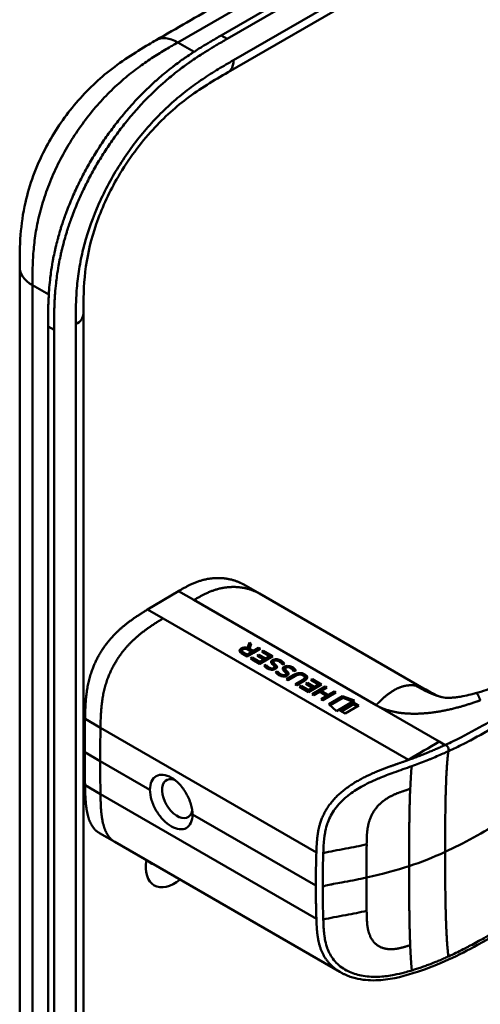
# Model space of a CAD drawing. Header units: millimetres. Extents: x 20 to 833, y 20 to 574.
# Tile 10 of 22: x 375 to 396, y 149 to 194. Entities that reach past the tile are written whole.
import ezdxf

# ---------------------------------------------------------------- set-up
doc = ezdxf.new("R2010")
doc.units = ezdxf.units.MM
doc.header["$LTSCALE"] = 2
doc.layers.add('Sichtbare Kanten(DIN)', color=7, linetype='Continuous', lineweight=50)
doc.layers.add('Sichtbare tangentiale Kanten(DIN)', color=7, linetype='Continuous', lineweight=50)

msp = doc.modelspace()

# ---------------------------------------------------------------- linework, layer by layer
at = {"layer": 'Sichtbare Kanten(DIN)'}
for p, q in [((384.27, 193.608), (429.221, 219.56)), ((429.495, 219.401), (384.545, 193.449)), ((425.57, 215.586), (384.579, 191.92)), ((384.579, 191.92), (384.579, 191.92)), ((375.039, 182.981), (375.039, 182.981)), ((377.956, 180.858), (377.956, 180.858)), ((377.956, 180.858), (377.956, 118.99)), ((376.34, 117.76), (376.34, 180.281)), ((376.614, 180.123), (376.614, 117.602)), ((386.015, 168.045), (385.308, 168.453)), ((380.898, 167.318), (382.312, 168.159)), ((386.015, 168.045), (393.532, 163.704)), ((380.898, 167.318), (381.605, 166.909)), ((381.605, 166.909), (392.838, 160.424)), ((386.059, 165.51), (385.462, 165.156)), ((385.47, 165.558), (385.554, 165.802)), ((385.47, 165.558), (385.471, 165.485)), ((385.473, 165.484), (385.555, 165.721)), ((385.668, 165.371), (385.483, 165.478)), ((385.554, 165.802), (385.555, 165.721)), ((385.554, 165.802), (385.645, 165.75)), ((385.555, 165.721), (385.621, 165.683)), ((385.645, 165.75), (385.564, 165.517)), ((385.564, 165.517), (385.565, 165.436)), ((385.564, 165.517), (385.741, 165.415)), ((385.741, 165.415), (385.979, 165.556)), ((385.979, 165.556), (386.059, 165.51)), ((385.979, 165.556), (385.98, 165.475)), ((385.462, 165.156), (385.189, 165.314)), ((385.207, 165.427), (385.208, 165.346)), ((385.271, 165.352), (385.456, 165.245)), ((385.272, 165.271), (385.457, 165.164)), ((385.456, 165.245), (385.668, 165.371)), ((385.456, 165.245), (385.457, 165.164)), ((385.457, 165.164), (385.669, 165.29)), ((385.565, 165.436), (385.742, 165.334)), ((385.614, 165.068), (385.686, 165.111)), ((386.031, 164.827), (385.614, 165.068)), ((385.668, 165.371), (385.669, 165.29)), ((385.683, 165.028), (385.687, 165.03)), ((385.686, 165.111), (385.687, 165.03)), ((385.686, 165.111), (386.025, 164.915)), ((385.687, 165.03), (386.026, 164.834)), ((385.741, 165.415), (385.742, 165.334)), ((385.742, 165.334), (385.98, 165.475)), ((385.91, 165.201), (385.983, 165.244)), ((386.212, 165.026), (385.91, 165.201)), ((385.98, 165.475), (385.99, 165.469)), ((385.98, 165.16), (385.984, 165.163)), ((385.983, 165.244), (386.285, 165.07)), ((385.983, 165.244), (385.984, 165.163)), ((385.984, 165.163), (386.286, 164.989)), ((386.627, 165.181), (386.031, 164.827)), ((386.133, 165.382), (386.206, 165.425)), ((386.476, 165.183), (386.133, 165.382)), ((386.203, 165.342), (386.207, 165.344)), ((386.206, 165.425), (386.627, 165.181)), ((386.206, 165.425), (386.207, 165.344)), ((386.207, 165.344), (386.559, 165.141)), ((386.285, 165.07), (386.476, 165.183)), ((386.285, 165.07), (386.286, 164.989)), ((386.286, 164.989), (386.477, 165.102)), ((386.476, 165.183), (386.477, 165.102)), ((386.025, 164.915), (386.212, 165.026)), ((386.025, 164.915), (386.026, 164.834)), ((386.026, 164.834), (386.213, 164.945)), ((386.212, 165.026), (386.213, 164.945)), ((386.228, 164.755), (386.32, 164.785)), ((386.279, 164.69), (386.321, 164.704)), ((386.32, 164.785), (386.321, 164.704)), ((386.547, 164.619), (386.552, 164.618)), ((386.659, 164.914), (386.66, 164.833)), ((386.659, 164.909), (386.66, 164.828)), ((386.693, 164.958), (386.691, 164.956)), ((386.71, 164.692), (386.708, 164.696)), ((386.709, 164.834), (386.71, 164.753)), ((386.712, 164.681), (386.713, 164.6)), ((386.74, 164.804), (386.741, 164.723)), ((387.189, 164.607), (387.19, 164.526)), ((387.189, 164.602), (387.19, 164.521)), ((387.224, 164.651), (387.221, 164.65)), ((386.759, 164.448), (386.85, 164.478)), ((386.809, 164.383), (386.851, 164.397)), ((386.85, 164.478), (386.851, 164.397)), ((387.077, 164.312), (387.082, 164.311)), ((387.239, 164.528), (387.24, 164.447)), ((387.24, 164.385), (387.239, 164.389)), ((387.242, 164.375), (387.243, 164.294)), ((387.25, 164.122), (387.593, 164.326)), ((387.27, 164.498), (387.272, 164.417)), ((387.319, 164.082), (387.594, 164.245)), ((387.676, 164.284), (387.328, 164.077)), ((388.024, 164.298), (388.022, 164.3)), ((388.098, 164.209), (388.1, 164.128)), ((388.37, 164.089), (388.442, 164.132)), ((388.442, 164.132), (388.864, 163.888)), ((388.442, 164.132), (388.443, 164.051)), ((387.328, 164.077), (387.25, 164.122)), ((387.653, 163.889), (388.001, 164.096)), ((387.731, 163.844), (387.653, 163.889)), ((387.722, 163.849), (388.002, 164.015)), ((388.074, 164.048), (387.731, 163.844)), ((387.85, 163.775), (387.923, 163.818)), ((388.268, 163.533), (387.85, 163.775)), ((387.92, 163.735), (387.924, 163.737)), ((387.923, 163.818), (388.262, 163.622)), ((387.923, 163.818), (387.924, 163.737)), ((387.924, 163.737), (388.263, 163.541)), ((388.147, 163.907), (388.22, 163.951)), ((388.448, 163.733), (388.147, 163.907)), ((388.217, 163.867), (388.221, 163.869)), ((388.22, 163.951), (388.221, 163.869)), ((388.22, 163.951), (388.521, 163.776)), ((388.221, 163.869), (388.522, 163.695)), ((388.262, 163.622), (388.448, 163.733)), ((388.864, 163.888), (388.268, 163.533)), ((388.713, 163.89), (388.37, 164.089)), ((388.433, 163.438), (389.029, 163.792)), ((388.439, 164.048), (388.443, 164.051)), ((388.443, 164.051), (388.795, 163.847)), ((388.448, 163.733), (388.449, 163.652)), ((388.502, 163.397), (389.03, 163.711)), ((388.521, 163.776), (388.713, 163.89)), ((388.521, 163.776), (388.522, 163.695)), ((388.522, 163.695), (388.714, 163.809)), ((388.713, 163.89), (388.714, 163.809)), ((389.107, 163.747), (388.845, 163.591)), ((389.029, 163.792), (389.107, 163.747)), ((389.029, 163.792), (389.03, 163.711)), ((389.03, 163.711), (389.039, 163.706)), ((388.262, 163.622), (388.263, 163.541)), ((388.263, 163.541), (388.449, 163.652)), ((388.511, 163.392), (388.433, 163.438)), ((388.77, 163.546), (388.511, 163.392)), ((389.095, 163.359), (388.77, 163.546)), ((388.836, 163.205), (389.095, 163.359)), ((388.845, 163.591), (389.169, 163.403)), ((388.845, 163.591), (388.846, 163.51)), ((388.846, 163.51), (389.17, 163.322)), ((388.905, 163.164), (389.096, 163.278)), ((389.51, 163.514), (388.914, 163.159)), ((389.095, 163.359), (389.096, 163.278)), ((389.169, 163.403), (389.432, 163.559)), ((389.169, 163.403), (389.17, 163.322)), ((389.17, 163.322), (389.433, 163.478)), ((389.2, 162.977), (389.827, 163.349)), ((389.255, 162.927), (389.828, 163.268)), ((389.432, 163.559), (389.51, 163.514)), ((389.432, 163.559), (389.433, 163.478)), ((389.433, 163.478), (389.442, 163.473)), ((389.827, 163.349), (390.366, 163.148)), ((389.827, 163.349), (389.828, 163.268)), ((389.828, 163.268), (390.282, 163.099)), ((395.914, 163.482), (395.914, 163.482)), ((388.914, 163.159), (388.836, 163.205)), ((389.549, 162.663), (389.2, 162.977)), ((390.366, 163.148), (389.549, 162.663)), ((389.704, 162.685), (390.33, 163.057)), ((389.774, 162.645), (390.331, 162.976)), ((390.567, 162.92), (389.942, 162.548)), ((390.33, 163.057), (390.331, 162.976)), ((390.33, 163.057), (390.567, 162.92)), ((390.331, 162.976), (390.499, 162.879)), ((389.942, 162.548), (389.704, 162.685)), ((389.736, 158.923), (389.736, 158.923)), ((379.394, 156.672), (378.687, 157.08)), ((379.394, 156.672), (389.704, 150.719)), ((388.921, 153.82), (388.921, 153.82)), ((389.704, 150.719), (389.704, 150.719))]:
    msp.add_line(p, q, dxfattribs=at)
for centre, major_axis, ratio, start_param, end_param in [((385.404, 165.223), (-0.314, 0.224), 0.867096, 5.088467, 5.919275), ((385.678, 165.405), (-0.47, 0.025), 0.306845, 5.8521, 6.824844), ((385.405, 165.142), (-0.314, 0.224), 0.867096, 5.753826, 5.919275), ((385.679, 165.324), (-0.47, 0.025), 0.306845, 0.02028, 0.541659), ((386.162, 165.151), (-0.482, 0.52), 0.283399, 2.674667, 2.735626), ((386.537, 164.807), (-0.167, 0.152), 0.729766, 2.233297, 2.693591), ((386.907, 164.673), (-0.239, 0.267), 0.619495, 5.625764, 6.147151), ((386.692, 164.688), (-0.0114, 0.0283), 0.581092, 4.323657, 4.631736), ((387.438, 164.367), (-0.239, 0.267), 0.619816, 5.625026, 6.146719), ((386.659, 164.884), (-0.514, 0.56), 0.272377, 2.69527, 2.754411), ((387.067, 164.502), (-0.167, 0.154), 0.73052, 2.242303, 2.700135), ((387.223, 164.381), (-0.0114, 0.0283), 0.581092, 4.323657, 4.631736), ((387.771, 163.29), (0.157, 1.112), 0.63156, 6.033796, 6.75226), ((387.772, 163.209), (0.157, 1.112), 0.63156, 0.331858, 0.469074), ((379.004, 163.778), (9.094, 0.433), 0.080576, 6.132809, 6.407742), ((379.005, 163.697), (9.094, 0.433), 0.080576, 6.132809, 6.280449), ((387.772, 163.209), (0.157, 1.112), 0.63156, 6.033796, 6.131298), ((386.303, 164.138), (1.904, 0.072), 0.219647, 5.899786, 6.618126), ((386.304, 164.057), (1.904, 0.072), 0.219647, 0.091668, 0.33494), ((438.382, 195.633), (-42.685, -73.933), 0.57735, 5.475963, 5.497787), ((438.389, 195.636), (-42.69, -73.941), 0.57735, 5.497783, 5.519608), ((382.255, 158.655), (0.492, -0.852), 0.57735, 2.535836, 6.884393), ((382.13, 156.293), (-0.93, -1.611), 0.57735, 5.305464, 7.260907), ((381.564, 156.619), (-0.53, -0.918), 0.57735, 6.086577, 6.479794)]:
    msp.add_ellipse(centre, major_axis=major_axis, ratio=ratio, start_param=start_param, end_param=end_param, dxfattribs=at)
for points, degree, knots in [([(381.282, 193.385), (382.225, 193.929), (383.168, 194.474), (385.242, 195.671), (386.373, 196.324), (388.862, 197.762), (390.22, 198.545), (393.207, 200.27), (394.836, 201.21), (398.42, 203.28), (400.375, 204.408), (404.676, 206.892), (407.022, 208.246), (412.183, 211.226), (414.998, 212.851), (419.3, 215.335), (420.786, 216.193), (422.272, 217.051)], 3, [0.000002, 0.000002, 0.000002, 0.000002, 1, 1, 2.2, 2.2, 3.64, 3.64, 5.368, 5.368, 7.4416, 7.4416, 9.92992, 9.92992, 12.915904, 12.915904, 14.492315, 14.492315, 14.492315, 14.492315]), ([(376.34, 180.281), (376.34, 180.379), (376.34, 180.575), (376.342, 180.821), (376.345, 181.071), (376.35, 181.272), (376.36, 181.527), (376.37, 181.733), (376.392, 182.045), (376.42, 182.362), (376.474, 182.793), (376.525, 183.121), (376.587, 183.453), (376.633, 183.676), (376.697, 183.956), (376.754, 184.182), (376.831, 184.465), (376.898, 184.693), (377.006, 185.034), (377.124, 185.377), (377.32, 185.889), (377.514, 186.342), (377.778, 186.903), (378.007, 187.345), (378.312, 187.889), (378.572, 188.315), (378.913, 188.833), (379.2, 189.236), (379.571, 189.723), (379.88, 190.098), (380.236, 190.501), (380.479, 190.76), (380.726, 191.01), (380.892, 191.173), (381.143, 191.409), (381.396, 191.637), (381.737, 191.924), (381.995, 192.129), (382.254, 192.324), (382.427, 192.45), (382.643, 192.602), (382.815, 192.719), (383.031, 192.862), (383.203, 192.972), (383.462, 193.132), (383.804, 193.338), (384.102, 193.51), (384.27, 193.608)], 3, [-0.9999979, -0.9999979, -0.9999979, -0.9999979, -0.9791648, -0.9583317, -0.9479152, -0.9270821, -0.9166655, -0.8958324, -0.8854159, -0.8541662, -0.8333331, -0.8020835, -0.791667, -0.7708339, -0.7604173, -0.7395842, -0.7291677, -0.7083346, -0.697918, -0.6666684, -0.6458353, -0.6041691, -0.583336, -0.5416699, -0.5208368, -0.4791706, -0.4583375, -0.4166713, -0.3958382, -0.354172, -0.3333389, -0.3020893, -0.2916727, -0.2708397, -0.2604231, -0.2291735, -0.2083404, -0.1770907, -0.1666742, -0.1458411, -0.1354246, -0.1145915, -0.1041749, -0.0833418, -0.0729253, -0.0416756, -0.0000095, -0.0000095, -0.0000095, -0.0000095]), ([(384.545, 193.449), (384.376, 193.352), (384.079, 193.18), (383.736, 192.974), (383.478, 192.813), (383.305, 192.703), (383.09, 192.561), (382.917, 192.443), (382.701, 192.292), (382.528, 192.166), (382.27, 191.97), (382.012, 191.766), (381.671, 191.478), (381.417, 191.251), (381.166, 191.014), (381, 190.852), (380.754, 190.602), (380.511, 190.343), (380.154, 189.939), (379.846, 189.564), (379.474, 189.077), (379.188, 188.674), (378.846, 188.156), (378.587, 187.73), (378.281, 187.187), (378.053, 186.744), (377.788, 186.184), (377.595, 185.731), (377.399, 185.218), (377.28, 184.876), (377.172, 184.534), (377.105, 184.307), (377.028, 184.024), (376.971, 183.798), (376.907, 183.517), (376.861, 183.295), (376.8, 182.963), (376.748, 182.635), (376.695, 182.204), (376.666, 181.887), (376.645, 181.574), (376.634, 181.368), (376.624, 181.114), (376.62, 180.912), (376.616, 180.663), (376.614, 180.416), (376.614, 180.22), (376.614, 180.123)], 3, [0.0000095, 0.0000095, 0.0000095, 0.0000095, 0.0416756, 0.0729253, 0.0833418, 0.1041749, 0.1145915, 0.1354246, 0.1458411, 0.1666742, 0.1770907, 0.2083404, 0.2291735, 0.2604231, 0.2708397, 0.2916727, 0.3020893, 0.3333389, 0.354172, 0.3958382, 0.4166713, 0.4583375, 0.4791706, 0.5208368, 0.5416699, 0.583336, 0.6041691, 0.6458353, 0.6666684, 0.697918, 0.7083346, 0.7291677, 0.7395842, 0.7604173, 0.7708339, 0.791667, 0.8020835, 0.8333331, 0.8541662, 0.8854159, 0.8958324, 0.9166655, 0.9270821, 0.9479152, 0.9583317, 0.9791648, 0.9999979, 0.9999979, 0.9999979, 0.9999979]), ([(375.039, 182.981), (375.039, 183.456), (375.04, 183.957), (375.117, 184.957), (375.186, 185.456), (375.482, 186.764), (375.786, 187.595), (376.535, 189.051), (376.966, 189.708), (377.928, 190.895), (378.472, 191.435), (379.659, 192.406), (380.318, 192.823), (381.059, 193.256), (381.171, 193.321), (381.282, 193.385)], 3, [0, 0, 0, 0, 0.436896, 0.436896, 0.842838, 0.842838, 1.49715, 1.49715, 2.073353, 2.073353, 2.662039, 2.662039, 3.316728, 3.316728, 3.434626, 3.434626, 3.434626, 3.434626]), ([(384.579, 191.92), (383.931, 191.546), (383.299, 191.172), (382.114, 190.272), (381.554, 189.763), (380.459, 188.537), (379.918, 187.788), (379.097, 186.344), (378.777, 185.642), (378.315, 184.3), (378.161, 183.646), (377.978, 182.369), (377.958, 181.745), (377.956, 181.031), (377.956, 180.945), (377.956, 180.858)], 3, [0, 0, 0, 0, 0.687972, 0.687972, 1.303815, 1.303815, 1.980815, 1.980815, 2.549977, 2.549977, 3.091619, 3.091619, 3.672364, 3.672364, 3.752207, 3.752207, 3.752207, 3.752207]), ([(375.039, 121.113), (375.039, 131.999), (375.039, 142.886), (375.039, 163.509), (375.039, 173.245), (375.039, 182.981)], 3, [0, 0, 0, 0, 10, 10, 18.943141, 18.943141, 18.943141, 18.943141]), ([(436.547, 177.781), (436.547, 177.781), (436.547, 177.781), (436.547, 177.78), (436.547, 177.779), (436.547, 177.778), (436.548, 177.778), (436.548, 177.776), (436.548, 177.775), (436.548, 177.774), (436.548, 177.773), (436.549, 177.771), (436.549, 177.769), (436.55, 177.765), (436.55, 177.763), (436.551, 177.757), (436.552, 177.752), (436.554, 177.738), (436.556, 177.729), (436.562, 177.694), (436.565, 177.67), (436.578, 177.576), (436.584, 177.508), (436.598, 177.242), (436.582, 177.049), (436.467, 176.489), (436.297, 176.131), (435.78, 175.42), (435.408, 175.069), (434.441, 174.33), (433.806, 173.956), (431.613, 172.678), (430.052, 171.77), (423.81, 168.135), (419.129, 165.409), (410.936, 160.638), (407.425, 158.594), (401.281, 155.016), (398.716, 153.445), (395.154, 151.491), (394.244, 151.047), (392.712, 150.546), (392.146, 150.392), (391.264, 150.321), (390.95, 150.329), (390.487, 150.408), (390.328, 150.447), (390.096, 150.529), (390.019, 150.56), (389.904, 150.613), (389.865, 150.631), (389.807, 150.662), (389.788, 150.672), (389.758, 150.689), (389.747, 150.694), (389.732, 150.703), (389.726, 150.706), (389.718, 150.711), (389.715, 150.713), (389.711, 150.715), (389.709, 150.716), (389.707, 150.718), (389.705, 150.718), (389.704, 150.719)], 3, [0, 0, 0, 0, 0.000812, 0.000812, 0.001159, 0.001159, 0.001709, 0.001709, 0.00226, 0.00226, 0.00297, 0.00297, 0.004051, 0.004051, 0.005946, 0.005946, 0.009784, 0.009784, 0.018899, 0.018899, 0.044942, 0.044942, 0.123041, 0.123041, 0.357876, 0.357876, 0.819393, 0.819393, 1.341428, 1.341428, 2.016287, 2.016287, 3.678544, 3.678544, 8.665313, 8.665313, 12.405389, 12.405389, 15.210451, 15.210451, 16.085372, 16.085372, 16.55485, 16.55485, 16.809473, 16.809473, 16.944798, 16.944798, 17.014076, 17.014076, 17.049094, 17.049094, 17.066817, 17.066817, 17.075861, 17.075861, 17.080537, 17.080537, 17.082986, 17.082986, 17.084274, 17.084274, 17.085621, 17.085621, 17.085621, 17.085621]), ([(385.308, 168.453), (385.142, 168.548), (384.616, 168.778), (383.992, 168.843), (383.318, 168.732), (382.764, 168.42), (382.312, 168.159)], 5, [0.4967795, 0.4967795, 0.4967795, 0.4967795, 0.4967795, 0.4967795, 0.6666667, 1, 1, 1, 1, 1, 1]), ([(395.914, 163.482), (396.236, 163.571), (396.542, 163.676), (397.261, 163.954), (397.662, 164.136), (398.905, 164.751), (399.667, 165.226), (400.473, 165.688)], 3, [0, 0, 0, 0, 0.257742, 0.257742, 0.636588, 0.636588, 1.488142, 1.488142, 1.488142, 1.488142]), ([(388.022, 164.3), (388.012, 164.305), (388.002, 164.311), (387.97, 164.325), (387.947, 164.333), (387.9, 164.342), (387.878, 164.343), (387.831, 164.341), (387.807, 164.337), (387.745, 164.32), (387.708, 164.302), (387.676, 164.284)], 3, [-0.09871822, -0.09871822, -0.09871822, -0.09871822, -0.08841169, -0.08841169, -0.06862142, -0.06862142, -0.05132957, -0.05132957, -0.03330955, -0.03330955, 0, 0, 0, 0]), ([(393.542, 163.699), (393.663, 163.629), (393.771, 163.567), (393.961, 163.464), (394.044, 163.424), (394.223, 163.345), (394.304, 163.318), (394.391, 163.297)], 3, [0, 0, 0, 0, 0.1284427, 0.1284427, 0.2652531, 0.2652531, 0.4733811, 0.4733811, 0.4733811, 0.4733811]), ([(394.391, 163.297), (394.459, 163.281), (394.477, 163.278), (394.554, 163.272), (394.585, 163.27), (394.66, 163.27), (394.691, 163.27), (394.775, 163.273), (394.833, 163.277), (394.954, 163.288), (395.018, 163.295), (395.165, 163.316), (395.249, 163.33), (395.458, 163.369), (395.582, 163.397), (395.774, 163.445), (395.845, 163.463), (395.914, 163.482)], 3, [0, 0, 0, 0, 0.1743179, 0.1743179, 0.2462745, 0.2462745, 0.2848204, 0.2848204, 0.3367602, 0.3367602, 0.387016, 0.387016, 0.4510804, 0.4510804, 0.5461058, 0.5461058, 0.6016777, 0.6016777, 0.6016777, 0.6016777]), ([(381.002, 159.056), (381.002, 159.056), (381.002, 159.056), (381.002, 159.197), (381.028, 159.334), (381.13, 159.552), (381.206, 159.635), (381.382, 159.733), (381.492, 159.756), (381.732, 159.731), (381.862, 159.684), (381.984, 159.614), (382.106, 159.544), (382.235, 159.441), (382.473, 159.189), (382.581, 159.04), (382.753, 158.741), (382.827, 158.571), (382.926, 158.237), (382.95, 158.073), (382.95, 157.932), (382.95, 157.932), (382.95, 157.932)], 3, [1.55009, 1.55009, 1.55009, 1.55009, 1.550123, 1.550123, 1.679687, 1.679687, 1.809251, 1.809251, 1.938041, 1.938041, 2.066832, 2.066832, 2.066832, 2.195892, 2.195892, 2.324951, 2.324951, 2.454246, 2.454246, 2.58354, 2.58354, 2.583573, 2.583573, 2.583573, 2.583573]), ([(381.002, 159.056), (381.002, 158.915), (381.028, 158.751), (381.13, 158.418), (381.206, 158.249), (381.382, 157.953), (381.492, 157.805), (381.732, 157.555), (381.862, 157.453), (382.106, 157.313), (382.235, 157.265), (382.473, 157.239), (382.581, 157.261), (382.753, 157.357), (382.827, 157.439), (382.926, 157.656), (382.95, 157.791), (382.95, 157.932)], 3, [-1.550092, -1.550092, -1.550092, -1.550092, -1.420561, -1.420561, -1.290997, -1.290997, -1.162206, -1.162206, -1.033415, -1.033415, -0.904355, -0.904355, -0.775296, -0.775296, -0.646001, -0.646001, -0.51674, -0.51674, -0.51674, -0.51674])]:
    msp.add_open_spline(points, degree=degree, knots=knots, dxfattribs=at)
for points, degree in [([(380.898, 167.318), (379.776, 166.625), (378.871, 166.01), (378.101, 164.69), (378.055, 163.62), (378.031, 162.31)], 5), ([(385.189, 165.314), (385.1, 165.369), (385.052, 165.453), (385.18, 165.529)], 3), ([(385.483, 165.478), (385.426, 165.511), (385.34, 165.539), (385.254, 165.488)], 3), ([(385.113, 165.386), (385.125, 165.407), (385.147, 165.428), (385.181, 165.448)], 3), ([(386.591, 164.986), (386.643, 165.026), (386.723, 165.049), (386.83, 165.035)], 3), ([(386.83, 165.035), (386.89, 165.027), (386.947, 165.007), (387.003, 164.975)], 3), ([(386.246, 164.727), (386.24, 164.736), (386.228, 164.755), (386.228, 164.755)], 3), ([(386.327, 164.649), (386.302, 164.668), (386.267, 164.698), (386.246, 164.727)], 3), ([(386.32, 164.785), (386.32, 164.785), (386.363, 164.731), (386.384, 164.71)], 3), ([(386.321, 164.704), (386.321, 164.704), (386.364, 164.65), (386.385, 164.629)], 3), ([(386.511, 164.562), (386.442, 164.579), (386.387, 164.604), (386.327, 164.649)], 3), ([(386.384, 164.71), (386.423, 164.671), (386.469, 164.644), (386.526, 164.625)], 3), ([(386.385, 164.629), (386.403, 164.612), (386.422, 164.597), (386.442, 164.584)], 3), ([(386.551, 164.911), (386.547, 164.936), (386.559, 164.961), (386.591, 164.986)], 3), ([(386.638, 164.78), (386.579, 164.835), (386.556, 164.873), (386.551, 164.911)], 3), ([(386.562, 164.873), (386.569, 164.884), (386.58, 164.895), (386.593, 164.905)], 3), ([(386.593, 164.905), (386.615, 164.922), (386.643, 164.936), (386.675, 164.946)], 3), ([(386.708, 164.696), (386.7, 164.717), (386.678, 164.744), (386.638, 164.78)], 3), ([(386.639, 164.618), (386.682, 164.629), (386.714, 164.656), (386.712, 164.683)], 3), ([(386.691, 164.956), (386.665, 164.941), (386.657, 164.928), (386.659, 164.909)], 3), ([(386.659, 164.909), (386.663, 164.889), (386.679, 164.865), (386.709, 164.834)], 3), ([(386.66, 164.833), (386.66, 164.831), (386.66, 164.829), (386.66, 164.828)], 3), ([(386.66, 164.828), (386.664, 164.808), (386.68, 164.784), (386.71, 164.753)], 3), ([(386.695, 164.565), (386.706, 164.576), (386.713, 164.588), (386.713, 164.6)], 3), ([(386.709, 164.834), (386.713, 164.83), (386.74, 164.805), (386.74, 164.804)], 3), ([(386.71, 164.753), (386.715, 164.749), (386.741, 164.724), (386.741, 164.723)], 3), ([(386.758, 164.593), (386.737, 164.581), (386.731, 164.579), (386.723, 164.576)], 3), ([(386.74, 164.804), (386.779, 164.769), (386.8, 164.741), (386.813, 164.715)], 3), ([(386.741, 164.723), (386.777, 164.69), (386.798, 164.664), (386.811, 164.64)], 3), ([(386.813, 164.715), (386.833, 164.676), (386.825, 164.632), (386.758, 164.593)], 3), ([(386.996, 164.883), (386.94, 164.931), (386.883, 164.964), (386.82, 164.975)], 3), ([(386.941, 164.925), (386.962, 164.916), (386.983, 164.906), (387.004, 164.894)], 3), ([(387.063, 164.791), (387.063, 164.791), (387.043, 164.841), (386.996, 164.883)], 3), ([(387.003, 164.975), (387.021, 164.964), (387.037, 164.953), (387.055, 164.941)], 3), ([(387.004, 164.894), (387.022, 164.883), (387.038, 164.872), (387.056, 164.86)], 3), ([(387.055, 164.941), (387.118, 164.897), (387.154, 164.838), (387.158, 164.826)], 3), ([(387.056, 164.86), (387.079, 164.844), (387.098, 164.827), (387.113, 164.81)], 3), ([(387.158, 164.826), (387.153, 164.825), (387.063, 164.791), (387.063, 164.791)], 3), ([(387.081, 164.604), (387.077, 164.629), (387.089, 164.654), (387.122, 164.679)], 3), ([(387.168, 164.474), (387.109, 164.528), (387.086, 164.566), (387.081, 164.604)], 3), ([(387.093, 164.566), (387.099, 164.577), (387.109, 164.587), (387.123, 164.598)], 3), ([(387.122, 164.679), (387.174, 164.719), (387.254, 164.742), (387.36, 164.728)], 3), ([(387.123, 164.598), (387.145, 164.615), (387.173, 164.63), (387.206, 164.639)], 3), ([(387.221, 164.65), (387.196, 164.635), (387.187, 164.621), (387.189, 164.602)], 3), ([(387.189, 164.602), (387.193, 164.582), (387.209, 164.558), (387.239, 164.528)], 3), ([(387.526, 164.576), (387.471, 164.624), (387.413, 164.658), (387.35, 164.668)], 3), ([(387.36, 164.728), (387.421, 164.72), (387.477, 164.7), (387.534, 164.668)], 3), ([(387.472, 164.618), (387.493, 164.609), (387.514, 164.599), (387.535, 164.587)], 3), ([(387.534, 164.668), (387.551, 164.658), (387.568, 164.647), (387.586, 164.634)], 3), ([(387.535, 164.587), (387.552, 164.577), (387.569, 164.566), (387.587, 164.553)], 3), ([(387.586, 164.634), (387.649, 164.591), (387.684, 164.531), (387.689, 164.52)], 3), ([(386.723, 164.576), (386.67, 164.552), (386.592, 164.541), (386.511, 164.562)], 3), ([(386.777, 164.421), (386.77, 164.429), (386.759, 164.448), (386.759, 164.448)], 3), ([(386.858, 164.342), (386.832, 164.361), (386.798, 164.391), (386.777, 164.421)], 3), ([(386.85, 164.478), (386.85, 164.478), (386.893, 164.424), (386.915, 164.403)], 3), ([(386.851, 164.397), (386.851, 164.397), (386.894, 164.343), (386.916, 164.322)], 3), ([(387.041, 164.255), (386.972, 164.273), (386.917, 164.297), (386.858, 164.342)], 3), ([(386.915, 164.403), (386.954, 164.365), (386.999, 164.337), (387.057, 164.318)], 3), ([(386.916, 164.322), (386.933, 164.305), (386.952, 164.29), (386.973, 164.277)], 3), ([(387.254, 164.269), (387.2, 164.245), (387.122, 164.234), (387.041, 164.255)], 3), ([(387.239, 164.389), (387.23, 164.411), (387.208, 164.437), (387.168, 164.474)], 3), ([(387.169, 164.311), (387.212, 164.322), (387.244, 164.35), (387.242, 164.377)], 3), ([(387.19, 164.526), (387.19, 164.524), (387.19, 164.523), (387.19, 164.521)], 3), ([(387.19, 164.521), (387.194, 164.501), (387.21, 164.477), (387.24, 164.447)], 3), ([(387.225, 164.258), (387.237, 164.269), (387.244, 164.281), (387.243, 164.294)], 3), ([(387.239, 164.528), (387.244, 164.523), (387.27, 164.498), (387.27, 164.498)], 3), ([(387.24, 164.447), (387.245, 164.442), (387.271, 164.417), (387.272, 164.417)], 3), ([(387.289, 164.287), (387.267, 164.274), (387.262, 164.272), (387.254, 164.269)], 3), ([(387.27, 164.498), (387.309, 164.462), (387.33, 164.434), (387.343, 164.408)], 3), ([(387.272, 164.417), (387.307, 164.384), (387.328, 164.358), (387.341, 164.333)], 3), ([(387.343, 164.408), (387.363, 164.369), (387.356, 164.326), (387.289, 164.287)], 3), ([(387.594, 164.484), (387.594, 164.484), (387.573, 164.534), (387.526, 164.576)], 3), ([(387.587, 164.553), (387.609, 164.537), (387.628, 164.52), (387.644, 164.503)], 3), ([(387.689, 164.52), (387.683, 164.518), (387.594, 164.484), (387.594, 164.484)], 3), ([(394.252, 161.265), (393.781, 160.993), (393.31, 160.714), (392.838, 160.424)], 3), ([(378.031, 159.267), (378.043, 158.624), (378.061, 158.048), (378.173, 157.578), (378.385, 157.254), (378.687, 157.08)], 5)]:
    msp.add_open_spline(points, degree=degree, dxfattribs=at)
at = {"layer": 'Sichtbare tangentiale Kanten(DIN)'}
for p, q in [((382.282, 193.286), (423.272, 216.952)), ((384.828, 192.47), (425.818, 216.135)), ((384.545, 193.449), (384.27, 193.608)), ((383.025, 192.857), (382.282, 193.286)), ((381.191, 192.632), (381.191, 192.632)), ((379.075, 190.924), (379.075, 190.924)), ((375.651, 183.441), (375.651, 183.441)), ((376.371, 181.733), (375.624, 182.164)), ((377.604, 118.5), (377.604, 180.368)), ((376.614, 180.123), (376.34, 180.281)), ((383.019, 167.751), (382.312, 168.159)), ((391.36, 162.935), (383.019, 167.751)), ((385.18, 165.529), (385.181, 165.448)), ((385.271, 165.352), (385.272, 165.271)), ((386.83, 165.035), (386.83, 164.973)), ((386.384, 164.71), (386.385, 164.629)), ((386.526, 164.625), (386.527, 164.558)), ((386.547, 164.619), (386.548, 164.554)), ((386.552, 164.618), (386.553, 164.554)), ((386.591, 164.986), (386.593, 164.905)), ((386.639, 164.618), (386.64, 164.553)), ((386.813, 164.715), (386.814, 164.645)), ((387.003, 164.975), (387.004, 164.894)), ((387.055, 164.941), (387.056, 164.86)), ((387.122, 164.679), (387.123, 164.598)), ((387.36, 164.728), (387.361, 164.666)), ((387.534, 164.668), (387.535, 164.587)), ((387.586, 164.634), (387.587, 164.553)), ((386.915, 164.403), (386.916, 164.322)), ((387.057, 164.318), (387.057, 164.251)), ((387.077, 164.312), (387.078, 164.248)), ((387.082, 164.311), (387.083, 164.247)), ((387.169, 164.311), (387.17, 164.247)), ((387.343, 164.408), (387.344, 164.338)), ((387.593, 164.326), (387.594, 164.245)), ((388.096, 164.343), (388.097, 164.262)), ((388.001, 164.096), (388.002, 164.015)), ((391.36, 162.935), (394.252, 161.265)), ((378.031, 162.31), (378.738, 161.902)), ((378.738, 161.902), (388.624, 156.194)), ((394.252, 161.265), (394.522, 161.11)), ((378.723, 160.372), (378.016, 160.78)), ((394.671, 160.827), (394.669, 160.826)), ((381.002, 159.056), (378.723, 160.372)), ((378.738, 158.859), (378.031, 159.267)), ((378.738, 158.859), (388.624, 153.152)), ((388.598, 154.671), (382.95, 157.932)), ((390.926, 156.557), (390.926, 156.56)), ((390.926, 153.514), (390.926, 153.512))]:
    msp.add_line(p, q, dxfattribs=at)
for centre, major_axis, ratio, start_param, end_param in [((439.089, 195.224), (-42.685, -73.933), 0.57735, 5.475963, 5.497789), ((439.096, 195.228), (-42.69, -73.941), 0.57735, 5.497785, 5.519608), ((390.981, 154.794), (-0.004, 3.508), 0.017337, 1.044244, 1.500022), ((390.981, 155.16), (-0.002, -3.501), 0.017405, 4.745995, 5.201711)]:
    msp.add_ellipse(centre, major_axis=major_axis, ratio=ratio, start_param=start_param, end_param=end_param, dxfattribs=at)
for points, degree in [([(381.282, 193.385), (381.538, 193.533), (381.891, 193.512), (382.282, 193.286)], 3), ([(384.579, 191.92), (384.733, 192.009), (384.828, 192.199), (384.828, 192.47)], 3), ([(375.624, 182.164), (375.234, 182.39), (375.039, 182.685), (375.039, 182.981)], 3), ([(375.624, 182.164), (375.624, 151.23), (375.624, 120.296)], 2), ([(377.956, 180.858), (377.956, 180.681), (377.839, 180.503), (377.604, 180.368)], 3), ([(381.605, 166.909), (380.483, 166.217), (379.578, 165.602), (378.808, 164.282), (378.762, 163.212), (378.738, 161.902)], 5), ([(391.36, 162.935), (391.455, 163.032), (391.647, 163.225), (391.937, 163.493), (392.312, 163.728), (392.668, 163.836), (392.918, 163.857), (393.078, 163.846), (393.157, 163.834)], 5), ([(393.157, 163.834), (393.239, 163.821), (393.318, 163.801), (393.396, 163.774), (393.47, 163.74), (393.542, 163.699)], 5), ([(396.13, 163.156), (395.885, 163.068), (395.422, 162.913), (394.795, 162.737), (394.046, 162.589), (393.209, 162.516), (392.458, 162.554), (391.95, 162.667), (391.625, 162.794), (391.447, 162.885), (391.36, 162.935)], 5), ([(394.542, 161.12), (394.535, 161.116), (394.529, 161.113), (394.522, 161.11)], 3), ([(394.518, 156.213), (394.518, 157.348), (394.528, 158.477), (394.549, 159.494), (394.59, 160.287), (394.669, 160.826)], 5), ([(392.919, 159.105), (392.937, 159.52), (392.961, 159.87), (392.995, 160.14)], 3), ([(378.738, 158.859), (378.75, 158.216), (378.768, 157.639), (378.88, 157.17), (379.092, 156.846), (379.394, 156.672)], 5), ([(392.919, 159.105), (392.895, 158.538), (392.88, 157.872), (392.872, 157.129), (392.868, 156.349), (392.868, 155.564)], 5), ([(392.868, 155.564), (393.415, 155.743), (393.956, 155.956), (394.518, 156.213)], 3), ([(394.518, 156.213), (394.518, 155.078), (394.528, 153.937), (394.549, 152.897), (394.59, 152.056), (394.669, 151.426)], 5), ([(392.868, 155.564), (392.313, 155.383), (391.664, 155.209), (390.92, 155.042)], 3), ([(392.919, 151.942), (392.895, 152.547), (392.88, 153.237), (392.872, 153.992), (392.868, 154.78), (392.868, 155.564)], 5), ([(392.919, 151.942), (392.93, 151.678), (392.943, 151.428), (392.957, 151.197), (392.975, 150.984), (392.995, 150.79)], 5)]:
    msp.add_open_spline(points, degree=degree, dxfattribs=at)
for points, degree, knots in [([(382.282, 193.286), (382.104, 193.184), (381.923, 193.079), (381.74, 192.97), (381.546, 192.855), (381.35, 192.735), (381.155, 192.608), (380.948, 192.474), (380.742, 192.334), (380.537, 192.184), (380.321, 192.027), (380.107, 191.86), (379.896, 191.683), (379.674, 191.496), (379.455, 191.298), (379.241, 191.09), (379.02, 190.873), (378.804, 190.646), (378.596, 190.408), (378.383, 190.164), (378.178, 189.91), (377.981, 189.646), (377.783, 189.38), (377.593, 189.103), (377.413, 188.816), (377.233, 188.529), (377.063, 188.232), (376.907, 187.933), (376.75, 187.63), (376.607, 187.323), (376.478, 187.016), (376.349, 186.707), (376.235, 186.397), (376.137, 186.089), (376.039, 185.783), (375.957, 185.478), (375.891, 185.18), (375.824, 184.884), (375.774, 184.598), (375.735, 184.317), (375.698, 184.047), (375.673, 183.781), (375.656, 183.517), (375.64, 183.274), (375.632, 183.033), (375.628, 182.795), (375.624, 182.581), (375.624, 182.369), (375.624, 182.164)], 3, [0, 0, 0, 0, 0.189483, 0.189483, 0.189483, 0.390488, 0.390488, 0.390488, 0.603341, 0.603341, 0.603341, 0.827847, 0.827847, 0.827847, 1.063028, 1.063028, 1.063028, 1.306916, 1.306916, 1.306916, 1.556493, 1.556493, 1.556493, 1.807928, 1.807928, 1.807928, 2.059373, 2.059373, 2.059373, 2.31343, 2.31343, 2.31343, 2.568298, 2.568298, 2.568298, 2.821899, 2.821899, 2.821899, 3.074612, 3.074612, 3.074612, 3.317553, 3.317553, 3.317553, 3.540814, 3.540814, 3.540814, 3.741293, 3.741293, 3.741293, 3.741293]), ([(428.408, 193.332), (428.411, 193.33), (428.413, 193.329), (428.415, 193.328), (428.5, 193.278), (428.583, 193.23), (428.666, 193.183), (428.749, 193.135), (428.831, 193.088), (428.913, 193.04), (428.996, 192.993), (429.079, 192.945), (429.163, 192.897), (429.247, 192.848), (429.333, 192.799), (429.42, 192.749), (429.464, 192.724), (429.508, 192.698), (429.553, 192.673), (429.597, 192.647), (429.642, 192.622), (429.687, 192.596), (429.778, 192.544), (429.87, 192.491), (429.962, 192.438), (430.055, 192.385), (430.148, 192.331), (430.24, 192.279), (430.332, 192.226), (430.424, 192.173), (430.514, 192.121), (430.604, 192.07), (430.693, 192.019), (430.78, 191.969), (430.867, 191.919), (430.953, 191.87), (431.038, 191.821), (431.123, 191.773), (431.206, 191.725), (431.29, 191.677), (431.373, 191.629), (431.457, 191.581), (431.54, 191.534), (431.624, 191.486), (431.707, 191.438), (431.792, 191.39), (431.876, 191.341), (431.961, 191.293), (432.046, 191.244), (432.131, 191.195), (432.217, 191.146), (432.303, 191.097), (432.389, 191.048), (432.475, 190.999), (432.561, 190.949), (433.578, 190.367), (434.55, 189.806), (435.289, 189.102), (435.804, 188.611), (436.185, 188.049), (436.317, 187.479), (436.472, 186.811), (436.293, 186.139), (435.824, 185.524), (435.387, 184.95), (434.714, 184.443), (433.97, 183.977), (433.359, 183.595), (432.709, 183.229), (432.069, 182.857), (429.224, 181.2), (426.366, 179.535), (423.515, 177.875), (418.753, 175.102), (413.986, 172.326), (409.223, 169.553), (406.841, 168.166), (404.459, 166.779), (402.077, 165.391), (400.886, 164.698), (399.695, 164.005), (398.504, 163.311), (397.754, 162.874), (397.007, 162.431), (396.251, 162.004), (395.806, 161.753), (395.358, 161.51), (394.882, 161.28), (394.771, 161.226), (394.66, 161.173), (394.542, 161.12)], 3, [0, 0, 0, 0, 0.002518, 0.002518, 0.002518, 0.094944, 0.094944, 0.094944, 0.18737, 0.18737, 0.18737, 0.279796, 0.279796, 0.279796, 0.372222, 0.372222, 0.372222, 0.418434, 0.418434, 0.418434, 0.464647, 0.464647, 0.464647, 0.557073, 0.557073, 0.557073, 0.649499, 0.649499, 0.649499, 0.741925, 0.741925, 0.741925, 0.834351, 0.834351, 0.834351, 0.926776, 0.926776, 0.926776, 1.019202, 1.019202, 1.019202, 1.111628, 1.111628, 1.111628, 1.204054, 1.204054, 1.204054, 1.29648, 1.29648, 1.29648, 1.388905, 1.388905, 1.388905, 1.481331, 1.481331, 1.481331, 2.571552, 2.571552, 2.571552, 3.331424, 3.331424, 3.331424, 4.2235, 4.2235, 4.2235, 5.055186, 5.055186, 5.055186, 5.737675, 5.737675, 5.737675, 8.775646, 8.775646, 8.775646, 13.850256, 13.850256, 13.850256, 16.38756, 16.38756, 16.38756, 17.656213, 17.656213, 17.656213, 18.455338, 18.455338, 18.455338, 18.924865, 18.924865, 18.924865, 19.034762, 19.034762, 19.034762, 19.034762]), ([(377.604, 180.368), (377.604, 180.629), (377.605, 181.167), (377.644, 182.018), (377.75, 182.903), (377.995, 184.119), (378.515, 185.682), (379.458, 187.511), (380.643, 189.166), (381.769, 190.33), (382.707, 191.107), (383.42, 191.619), (384.134, 192.069), (384.6, 192.338), (384.828, 192.47)], 3, [18.388359, 18.388359, 18.388359, 18.388359, 18.631862, 18.875363, 19.118865, 19.362366, 19.849368, 20.336371, 20.823374, 21.310376, 21.553877, 21.797379, 22.04088, 22.284383, 22.284383, 22.284383, 22.284383]), ([(386.015, 168.045), (385.849, 168.14), (385.324, 168.369), (384.7, 168.435), (384.025, 168.324), (383.471, 168.012), (383.019, 167.751)], 5, [0.4967795, 0.4967795, 0.4967795, 0.4967795, 0.4967795, 0.4967795, 0.6666667, 1, 1, 1, 1, 1, 1]), ([(393.157, 163.834), (393.233, 163.791), (393.383, 163.707), (393.604, 163.585), (393.843, 163.471), (394.095, 163.378), (394.276, 163.325), (394.376, 163.301), (394.391, 163.297)], 5, [0, 0, 0, 0, 0, 0, 0.1666667, 0.3333333, 0.5, 0.5289934, 0.5289934, 0.5289934, 0.5289934, 0.5289934, 0.5289934]), ([(395.914, 163.482), (395.933, 163.487), (395.973, 163.481), (396.016, 163.435), (396.061, 163.341), (396.106, 163.219), (396.13, 163.156)], 5, [0.5016416, 0.5016416, 0.5016416, 0.5016416, 0.5016416, 0.5016416, 0.75, 1, 1, 1, 1, 1, 1]), ([(397.245, 162.209), (397.198, 162.182), (397.152, 162.154), (397.105, 162.127), (397.048, 162.094), (396.991, 162.061), (396.929, 162.025), (396.816, 161.96), (396.718, 161.903), (396.622, 161.848), (396.614, 161.844), (396.606, 161.839), (396.597, 161.834), (396.496, 161.776), (396.401, 161.722), (396.305, 161.668), (396.2, 161.609), (396.096, 161.552), (395.991, 161.494), (395.886, 161.436), (395.78, 161.379), (395.675, 161.324), (395.644, 161.308), (395.613, 161.291), (395.581, 161.274), (395.503, 161.234), (395.426, 161.194), (395.348, 161.154), (395.237, 161.098), (395.126, 161.042), (395.013, 160.988), (394.899, 160.933), (394.785, 160.879), (394.671, 160.827)], 3, [0, 0, 0, 0, 0.0493687, 0.0493687, 0.0493687, 0.1101418, 0.1101418, 0.1101418, 0.2201433, 0.2201433, 0.2201433, 0.2290985, 0.2290985, 0.2290985, 0.3299892, 0.3299892, 0.3299892, 0.4391613, 0.4391613, 0.4391613, 0.5480388, 0.5480388, 0.5480388, 0.5800984, 0.5800984, 0.5800984, 0.6576871, 0.6576871, 0.6576871, 0.7681813, 0.7681813, 0.7681813, 0.8792555, 0.8792555, 0.8792555, 0.8792555]), ([(394.522, 161.11), (394.462, 161.083), (394.39, 161.05), (394.26, 160.993), (394.194, 160.964), (394.061, 160.906), (393.994, 160.877), (393.86, 160.821), (393.792, 160.792), (393.655, 160.736), (393.586, 160.709), (393.449, 160.654), (393.38, 160.627), (393.24, 160.573), (393.169, 160.546), (393.028, 160.493), (392.957, 160.466), (392.869, 160.435), (392.854, 160.429), (392.838, 160.424)], 3, [0, 0, 0, 0, 0.0622178, 0.0622178, 0.1250937, 0.1250937, 0.1879696, 0.1879696, 0.2508455, 0.2508455, 0.3137214, 0.3137214, 0.3765973, 0.3765973, 0.4394731, 0.4394731, 0.502349, 0.502349, 0.5158954, 0.5158954, 0.5158954, 0.5158954]), ([(394.542, 161.12), (394.608, 161.072), (394.661, 161.017), (394.674, 160.946), (394.681, 160.909), (394.676, 160.869), (394.671, 160.827)], 3, [0, 0, 0, 0, 0.650419, 0.650419, 0.650419, 1, 1, 1, 1]), ([(394.669, 160.826), (394.663, 160.823), (394.658, 160.821), (394.652, 160.818), (394.579, 160.784), (394.502, 160.75), (394.43, 160.718), (394.244, 160.635), (394.043, 160.549), (393.842, 160.467), (393.825, 160.46), (393.807, 160.453), (393.79, 160.446), (393.738, 160.425), (393.687, 160.404), (393.635, 160.383), (393.426, 160.301), (393.213, 160.219), (392.995, 160.14)], 3, [0, 0, 0, 0, 0.0053162, 0.0053162, 0.0053162, 0.0755048, 0.0755048, 0.0755048, 0.2568405, 0.2568405, 0.2568405, 0.2725259, 0.2725259, 0.2725259, 0.3194664, 0.3194664, 0.3194664, 0.5075707, 0.5075707, 0.5075707, 0.5075707]), ([(392.838, 160.424), (392.838, 160.424), (392.688, 160.37), (392.385, 160.264), (391.924, 160.104), (391.306, 159.875), (390.51, 159.503), (389.762, 159.008), (389.149, 158.373), (388.78, 157.648), (388.669, 157.059), (388.639, 156.625), (388.629, 156.339), (388.624, 156.195), (388.624, 156.194)], 5, [0, 0, 0, 0, 0, 0, 0.000234, 0.217926, 0.435619, 0.653311, 0.871004, 1.088696, 1.306388, 1.524081, 1.741773, 1.743874, 1.743874, 1.743874, 1.743874, 1.743874, 1.743874]), ([(392.995, 160.14), (392.728, 160.043), (392.454, 159.95), (392.177, 159.85), (391.946, 159.767), (391.715, 159.68), (391.483, 159.583), (391.463, 159.575), (391.443, 159.567), (391.423, 159.558), (391.295, 159.504), (391.166, 159.446), (391.042, 159.386), (390.919, 159.326), (390.798, 159.263), (390.678, 159.195), (390.573, 159.135), (390.468, 159.071), (390.367, 159.004), (390.266, 158.937), (390.17, 158.867), (390.078, 158.794), (390.054, 158.775), (390.03, 158.756), (390.006, 158.736), (389.903, 158.65), (389.807, 158.56), (389.718, 158.466), (389.629, 158.373), (389.548, 158.276), (389.476, 158.176), (389.406, 158.08), (389.344, 157.982), (389.29, 157.88), (389.235, 157.778), (389.188, 157.673), (389.146, 157.56), (389.143, 157.552), (389.141, 157.544), (389.138, 157.537), (389.095, 157.418), (389.06, 157.289), (389.032, 157.152), (389.014, 157.064), (389, 156.981), (388.989, 156.892), (388.987, 156.881), (388.986, 156.87), (388.984, 156.859), (388.971, 156.751), (388.962, 156.64), (388.955, 156.525), (388.948, 156.41), (388.944, 156.324), (388.939, 156.161)], 3, [0, 0, 0, 0, 0.230762, 0.230762, 0.230762, 0.423227, 0.423227, 0.423227, 0.439515, 0.439515, 0.439515, 0.543734, 0.543734, 0.543734, 0.647952, 0.647952, 0.647952, 0.739173, 0.739173, 0.739173, 0.830393, 0.830393, 0.830393, 0.854195, 0.854195, 0.854195, 0.956483, 0.956483, 0.956483, 1.058772, 1.058772, 1.058772, 1.157514, 1.157514, 1.157514, 1.256255, 1.256255, 1.256255, 1.263482, 1.263482, 1.263482, 1.383867, 1.383867, 1.383867, 1.461303, 1.461303, 1.461303, 1.471606, 1.471606, 1.471606, 1.578168, 1.578168, 1.578168, 1.684731, 1.684731, 1.684731, 1.684731]), ([(390.926, 156.56), (390.927, 156.729), (390.932, 157.176), (391, 157.681), (391.297, 158.319), (391.881, 158.736), (392.36, 158.926), (392.671, 159.018), (392.919, 159.105)], 5, [0, 0, 0, 0, 0, 0, 0.2491944, 0.4991944, 0.7491944, 0.9991944, 0.9991944, 0.9991944, 0.9991944, 0.9991944, 0.9991944]), ([(394.518, 156.213), (394.944, 156.409), (395.361, 156.62), (395.814, 156.868), (396.268, 157.115), (396.681, 157.356), (397.093, 157.596)], 3, [0, 0, 0, 0, 0.4403832, 0.4403832, 0.4403832, 0.8807664, 0.8807664, 0.8807664, 0.8807664]), ([(388.939, 156.161), (389.228, 156.233), (389.612, 156.3), (389.967, 156.364), (390.301, 156.425), (390.617, 156.487), (390.926, 156.557)], 3, [0, 0, 0, 0, 0.461945, 0.461945, 0.461945, 0.8961195, 0.8961195, 0.8961195, 0.8961195]), ([(388.624, 156.194), (388.624, 156.194), (388.622, 156.156), (388.62, 156.08), (388.616, 155.966), (388.612, 155.812), (388.608, 155.623), (388.604, 155.432), (388.602, 155.242), (388.6, 155.051), (388.599, 154.899), (388.598, 154.785), (388.598, 154.709), (388.598, 154.671)], 5, [0, 0, 0, 0, 0, 0, 0.00002, 0.0581515, 0.116283, 0.1744144, 0.2325459, 0.2906774, 0.3488089, 0.4069404, 0.465034, 0.465034, 0.465034, 0.465034, 0.465034, 0.465034]), ([(388.598, 154.671), (388.598, 154.607), (388.598, 154.544), (388.599, 154.481), (388.599, 154.417), (388.599, 154.354), (388.6, 154.291), (388.6, 154.227), (388.601, 154.164), (388.602, 154.101), (388.603, 154.037), (388.603, 153.974), (388.605, 153.911), (388.606, 153.847), (388.607, 153.784), (388.608, 153.721), (388.609, 153.658), (388.611, 153.595), (388.613, 153.531), (388.614, 153.468), (388.616, 153.404), (388.618, 153.341), (388.62, 153.277), (388.622, 153.214), (388.624, 153.152)], 3, [0.000019, 0.000019, 0.000019, 0.000019, 0.0581611, 0.0581611, 0.0581611, 0.1162844, 0.1162844, 0.1162844, 0.1744076, 0.1744076, 0.1744076, 0.2325309, 0.2325309, 0.2325309, 0.2906542, 0.2906542, 0.2906542, 0.3487774, 0.3487774, 0.3487774, 0.4069007, 0.4069007, 0.4069007, 0.4650424, 0.4650424, 0.4650424, 0.4650424]), ([(390.92, 155.042), (390.731, 155), (390.593, 154.971), (390.423, 154.937), (390.254, 154.903), (390.085, 154.871), (389.916, 154.84), (389.874, 154.832), (389.832, 154.825), (389.79, 154.817), (389.663, 154.794), (389.537, 154.77), (389.411, 154.746), (389.39, 154.742), (389.369, 154.738), (389.348, 154.733), (389.327, 154.729), (389.306, 154.725), (389.285, 154.721), (389.181, 154.7), (389.077, 154.678), (388.974, 154.653), (388.953, 154.648), (388.933, 154.643), (388.913, 154.638)], 3, [0, 0, 0, 0, 0.1300988, 0.1300988, 0.1300988, 0.2601975, 0.2601975, 0.2601975, 0.2927222, 0.2927222, 0.2927222, 0.3902963, 0.3902963, 0.3902963, 0.4065586, 0.4065586, 0.4065586, 0.422821, 0.422821, 0.422821, 0.5041327, 0.5041327, 0.5041327, 0.5203951, 0.5203951, 0.5203951, 0.5203951]), ([(388.913, 154.638), (388.913, 154.575), (388.913, 154.512), (388.914, 154.449), (388.915, 154.134), (388.92, 153.819), (388.927, 153.501), (388.929, 153.438), (388.931, 153.375), (388.933, 153.314), (388.934, 153.253), (388.936, 153.191), (388.938, 153.126), (388.939, 153.123), (388.939, 153.121), (388.939, 153.119)], 3, [0, 0, 0, 0, 0.0579521, 0.0579521, 0.0579521, 0.3477131, 0.3477131, 0.3477131, 0.4058533, 0.4058533, 0.4058533, 0.4636935, 0.4636935, 0.4636935, 0.4658128, 0.4658128, 0.4658128, 0.4658128]), ([(388.939, 153.119), (389.228, 153.19), (389.612, 153.257), (389.967, 153.322), (390.301, 153.382), (390.617, 153.445), (390.926, 153.514)], 3, [0, 0, 0, 0, 0.4619377, 0.4619377, 0.4619377, 0.8961211, 0.8961211, 0.8961211, 0.8961211]), ([(390.926, 153.512), (390.927, 153.335), (390.932, 152.885), (390.999, 152.387), (391.298, 151.845), (391.88, 151.693), (392.361, 151.768), (392.736, 151.886), (392.919, 151.942)], 5, [0, 0, 0, 0, 0, 0, 0.2492, 0.4992, 0.7492, 0.9992, 0.9992, 0.9992, 0.9992, 0.9992, 0.9992]), ([(388.624, 153.152), (388.624, 153.15), (388.629, 153.007), (388.639, 152.723), (388.669, 152.293), (388.776, 151.743), (389.055, 151.24), (389.361, 150.941), (389.592, 150.784), (389.704, 150.719)], 5, [0, 0, 0, 0, 0, 0, 0.0021022, 0.2198034, 0.4375046, 0.6552057, 0.8420772, 0.8420772, 0.8420772, 0.8420772, 0.8420772, 0.8420772]), ([(392.995, 150.79), (392.979, 150.785), (392.964, 150.781), (392.948, 150.776), (392.852, 150.747), (392.755, 150.72), (392.66, 150.694), (392.507, 150.653), (392.353, 150.616), (392.191, 150.585), (392.08, 150.563), (391.969, 150.545), (391.859, 150.53), (391.749, 150.516), (391.642, 150.506), (391.535, 150.5), (391.5, 150.498), (391.464, 150.496), (391.427, 150.495), (391.299, 150.491), (391.169, 150.493), (391.045, 150.502), (390.92, 150.512), (390.8, 150.527), (390.679, 150.551), (390.574, 150.572), (390.468, 150.599), (390.367, 150.632), (390.266, 150.665), (390.17, 150.704), (390.078, 150.749), (390.055, 150.761), (390.031, 150.773), (390.007, 150.785), (389.905, 150.84), (389.808, 150.903), (389.719, 150.973), (389.63, 151.043), (389.549, 151.12), (389.477, 151.203), (389.407, 151.283), (389.345, 151.368), (389.29, 151.459), (389.236, 151.55), (389.188, 151.646), (389.146, 151.751), (389.144, 151.759), (389.141, 151.766), (389.138, 151.772), (389.094, 151.887), (389.058, 152.013), (389.03, 152.15), (389.012, 152.233), (388.999, 152.313), (388.988, 152.397), (388.987, 152.407), (388.986, 152.417), (388.984, 152.426), (388.971, 152.532), (388.962, 152.642), (388.955, 152.756), (388.948, 152.871), (388.944, 152.957), (388.939, 153.119)], 3, [0, 0, 0, 0, 0.013527, 0.013527, 0.013527, 0.095792, 0.095792, 0.095792, 0.227559, 0.227559, 0.227559, 0.318199, 0.318199, 0.318199, 0.408838, 0.408838, 0.408838, 0.438587, 0.438587, 0.438587, 0.543091, 0.543091, 0.543091, 0.647595, 0.647595, 0.647595, 0.739004, 0.739004, 0.739004, 0.830413, 0.830413, 0.830413, 0.853725, 0.853725, 0.853725, 0.956085, 0.956085, 0.956085, 1.058446, 1.058446, 1.058446, 1.157356, 1.157356, 1.157356, 1.256266, 1.256266, 1.256266, 1.263312, 1.263312, 1.263312, 1.386941, 1.386941, 1.386941, 1.462444, 1.462444, 1.462444, 1.471505, 1.471505, 1.471505, 1.578132, 1.578132, 1.578132, 1.68476, 1.68476, 1.68476, 1.68476]), ([(397.245, 152.809), (397.197, 152.782), (397.149, 152.754), (397.101, 152.726), (397.046, 152.693), (396.99, 152.661), (396.929, 152.626), (396.816, 152.56), (396.718, 152.504), (396.622, 152.448), (396.612, 152.443), (396.602, 152.437), (396.591, 152.431), (396.492, 152.374), (396.399, 152.322), (396.304, 152.268), (396.199, 152.21), (396.095, 152.152), (395.99, 152.094), (395.884, 152.036), (395.779, 151.98), (395.673, 151.924), (395.633, 151.902), (395.591, 151.88), (395.549, 151.858), (395.482, 151.823), (395.415, 151.789), (395.347, 151.755), (395.235, 151.698), (395.124, 151.642), (395.01, 151.587), (394.898, 151.533), (394.784, 151.479), (394.674, 151.429), (394.671, 151.427), (394.67, 151.427), (394.669, 151.426)], 3, [0, 0, 0, 0, 0.0507807, 0.0507807, 0.0507807, 0.1102021, 0.1102021, 0.1102021, 0.2202767, 0.2202767, 0.2202767, 0.2309529, 0.2309529, 0.2309529, 0.3302295, 0.3302295, 0.3302295, 0.4395805, 0.4395805, 0.4395805, 0.5485418, 0.5485418, 0.5485418, 0.5906345, 0.5906345, 0.5906345, 0.6580998, 0.6580998, 0.6580998, 0.7689055, 0.7689055, 0.7689055, 0.8770848, 0.8770848, 0.8770848, 0.8799746, 0.8799746, 0.8799746, 0.8799746]), ([(394.669, 151.426), (394.663, 151.423), (394.656, 151.421), (394.65, 151.418), (394.584, 151.387), (394.518, 151.358), (394.451, 151.329), (394.385, 151.3), (394.319, 151.271), (394.251, 151.243), (394.184, 151.215), (394.116, 151.187), (394.049, 151.16), (394.023, 151.15), (393.998, 151.139), (393.972, 151.129), (393.929, 151.112), (393.886, 151.096), (393.843, 151.079), (393.774, 151.053), (393.704, 151.027), (393.635, 151.002), (393.565, 150.977), (393.495, 150.952), (393.423, 150.928), (393.352, 150.903), (393.281, 150.88), (393.21, 150.857), (393.139, 150.834), (393.067, 150.812), (392.995, 150.79)], 3, [0, 0, 0, 0, 0.005938, 0.005938, 0.005938, 0.068767, 0.068767, 0.068767, 0.1314145, 0.1314145, 0.1314145, 0.1940469, 0.1940469, 0.1940469, 0.2177013, 0.2177013, 0.2177013, 0.256742, 0.256742, 0.256742, 0.3195011, 0.3195011, 0.3195011, 0.3822317, 0.3822317, 0.3822317, 0.4449585, 0.4449585, 0.4449585, 0.5075707, 0.5075707, 0.5075707, 0.5075707])]:
    msp.add_open_spline(points, degree=degree, knots=knots, dxfattribs=at)
msp.add_rational_spline([(388.913, 154.639), (388.913, 154.67), (388.913, 154.702), (388.913, 154.733), (388.913, 154.765), (388.913, 154.796), (388.914, 154.828), (388.915, 155.08), (388.918, 155.333), (388.923, 155.585), (388.924, 155.646), (388.926, 155.709), (388.927, 155.775), (388.929, 155.842), (388.931, 155.905), (388.933, 155.965), (388.934, 156.025), (388.936, 156.088), (388.938, 156.154), (388.939, 156.157), (388.939, 156.159), (388.939, 156.161)], [1, 1, 1, 1, 1.00008958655, 1.00008958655, 1, 1, 1, 1, 1.00223380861, 1.00223380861, 1, 1.00382742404, 1.00382742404, 1, 1.00355055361, 1.00355055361, 1, 1, 1, 1], degree=3, knots=[0, 0, 0, 0, 0.0289474, 0.0289474, 0.0289474, 0.0578949, 0.0578949, 0.0578949, 0.2897354, 0.2897354, 0.2897354, 0.347694, 0.347694, 0.347694, 0.4058538, 0.4058538, 0.4058538, 0.4636922, 0.4636922, 0.4636922, 0.4658129, 0.4658129, 0.4658129, 0.4658129], dxfattribs=at)

doc.saveas('drawing.dxf')
